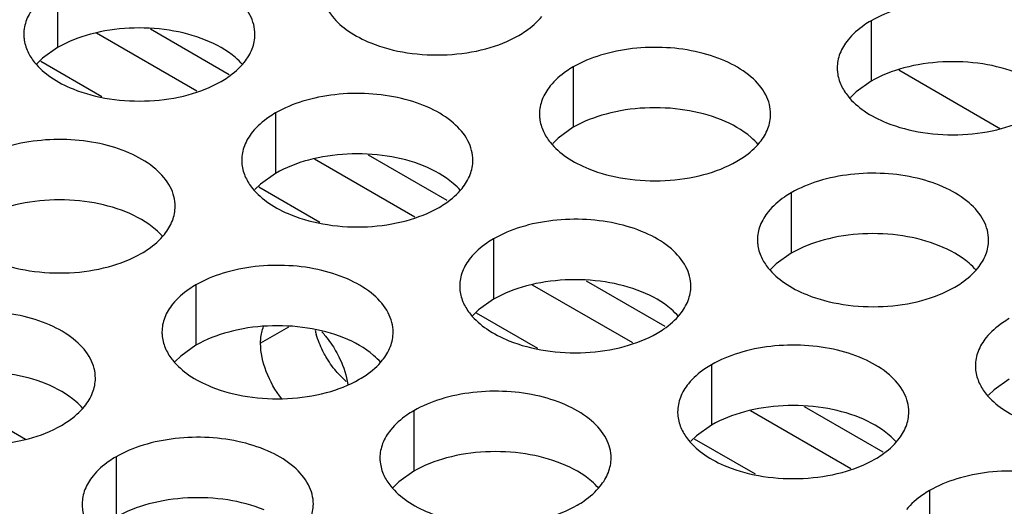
# Model space of a CAD drawing. Header units: inches. Extents: x 0 to 34, y 0 to 22.
# Tile 127 of 155: x 17.54 to 17.753, y 19.734 to 19.839. Entities that reach past the tile are written whole.
import ezdxf

# ---------------------------------------------------------------- set-up
doc = ezdxf.new("R2010")
doc.units = ezdxf.units.IN
doc.header["$LTSCALE"] = 1.87
doc.header["$MEASUREMENT"] = 0
doc.layers.get('0').update_dxf_attribs({"linetype": 'CONTINUOUS'})
doc.layers.add('02___PRT_ALL_AXES', color=7, linetype='CONTINUOUS')
doc.layers.add('0_COMPONENTS', color=7, linetype='CONTINUOUS')

msp = doc.modelspace()

# ---------------------------------------------------------------- linework, layer by layer
at = {"color": 3, "linetype": 'CONTINUOUS'}
for p, q in [((17.5784414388, 19.8235686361), (17.5567251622, 19.836107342)), ((17.6255818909, 19.7963503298), (17.6038656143, 19.8088890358)), ((17.672722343, 19.7691320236), (17.6510060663, 19.7816707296)), ((17.7198627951, 19.7419137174), (17.6981465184, 19.7544524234))]:
    msp.add_line(p, q, dxfattribs=at)
at = {"color": 7, "linetype": 'CONTINUOUS'}
for p, q in [((17.5578526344, 19.8223915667), (17.5446507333, 19.830014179)), ((17.6049930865, 19.7951732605), (17.5917911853, 19.8027958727)), ((17.6521335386, 19.7679549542), (17.6389316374, 19.7755775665)), ((17.5195100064, 19.7609772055), (17.5413929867, 19.7483422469)), ((17.6992739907, 19.740736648), (17.6860720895, 19.7483592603))]:
    msp.add_line(p, q, dxfattribs=at)
at = {"layer": '02___PRT_ALL_AXES', "color": 7, "linetype": 'CONTINUOUS'}
for p, q in [((17.5483081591, 19.8460935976), (17.5483081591, 19.8330300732)), ((17.7242387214, 19.8388004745), (17.7242387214, 19.82573695)), ((17.5483081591, 19.8330300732), (17.5450540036, 19.8307136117)), ((17.5450540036, 19.8307136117), (17.5438426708, 19.8295229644)), ((17.6598436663, 19.8288378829), (17.6598436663, 19.8157743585)), ((17.7242387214, 19.82573695), (17.7209845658, 19.8234204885)), ((17.7209845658, 19.8234204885), (17.7197732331, 19.8222298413)), ((17.5954486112, 19.8188752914), (17.5954486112, 19.805811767)), ((17.6598436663, 19.8157743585), (17.6565895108, 19.813457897)), ((17.6565895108, 19.813457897), (17.655378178, 19.8122672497)), ((17.5954486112, 19.805811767), (17.5921944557, 19.8034953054)), ((17.5921944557, 19.8034953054), (17.5909831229, 19.8023046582)), ((17.7069841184, 19.8016195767), (17.7069841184, 19.7885560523)), ((17.6425890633, 19.7916569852), (17.6425890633, 19.7785934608)), ((17.7069841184, 19.7885560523), (17.7037299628, 19.7862395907)), ((17.7037299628, 19.7862395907), (17.70251863, 19.7850489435)), ((17.5781940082, 19.7816943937), (17.5781940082, 19.7686308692)), ((17.6425890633, 19.7785934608), (17.6393349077, 19.7762769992)), ((17.6393349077, 19.7762769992), (17.638123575, 19.775086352)), ((17.5982512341, 19.7725734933), (17.5922042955, 19.7690820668)), ((17.5781940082, 19.7686308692), (17.5749398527, 19.7663144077)), ((17.5749398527, 19.7663144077), (17.5737285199, 19.7651237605)), ((17.6897295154, 19.764438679), (17.6897295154, 19.7513751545)), ((17.7541245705, 19.7613377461), (17.7508704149, 19.7590212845)), ((17.7508704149, 19.7590212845), (17.7496590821, 19.7578306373)), ((17.6253344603, 19.7544760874), (17.6253344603, 19.741412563)), ((17.6897295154, 19.7513751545), (17.6864753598, 19.749058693)), ((17.6864753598, 19.749058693), (17.685264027, 19.7478680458)), ((17.5609394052, 19.7445134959), (17.5609394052, 19.7314499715)), ((17.6253344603, 19.741412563), (17.6220803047, 19.7390961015)), ((17.6220803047, 19.7390961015), (17.620868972, 19.7379054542)), ((17.7368699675, 19.7372203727), (17.7368699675, 19.7241568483))]:
    msp.add_line(p, q, dxfattribs=at)
at = {"layer": '02___PRT_ALL_AXES', "color": 3, "linetype": 'CONTINUOUS'}
msp.add_line((17.6107384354, 19.7607867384), (17.6093896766, 19.7620775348), dxfattribs=at)
msp.add_arc((17.6226776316, 19.7764677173), 0.0192311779, 193.6945448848, 196.5380706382, dxfattribs=at)
for points, knots in [([(17.5909849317, 19.8358770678), (17.5909852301, 19.8365889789), (17.5907967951, 19.838048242), (17.5896459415, 19.8409591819), (17.5867219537, 19.8443203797), (17.5817013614, 19.847369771), (17.5754337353, 19.849469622), (17.5684069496, 19.8504554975), (17.561181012, 19.8502587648), (17.554350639, 19.8488904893), (17.5501586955, 19.8471620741), (17.5483081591, 19.8460935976)], [0, 0, 0, 0, 0.0428834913, 0.0875237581, 0.1869142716, 0.3042190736, 0.4379395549, 0.5823561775, 0.7295584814, 0.8712822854, 1, 1, 1, 1]), ([(17.7669154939, 19.8285839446), (17.7669157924, 19.8292958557), (17.7667273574, 19.8307551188), (17.7655765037, 19.8336660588), (17.762652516, 19.8370272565), (17.7576319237, 19.8400766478), (17.7513642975, 19.8421764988), (17.7443375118, 19.8431623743), (17.7371115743, 19.8429656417), (17.7302812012, 19.8415973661), (17.7260892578, 19.839868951), (17.7242387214, 19.8388004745)], [0, 0, 0, 0, 0.0428834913, 0.0875237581, 0.1869142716, 0.3042190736, 0.4379395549, 0.5823561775, 0.7295584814, 0.8712822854, 1, 1, 1, 1]), ([(17.543328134, 19.841987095), (17.54260543, 19.8410932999), (17.5414299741, 19.8391771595), (17.5409871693, 19.8369545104), (17.5409867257, 19.8358963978)], [0, 0, 0, 0, 0.520681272, 1, 1, 1, 1]), ([(17.6062327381, 19.8421133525), (17.6066248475, 19.8412681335), (17.6080041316, 19.8391368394), (17.6113151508, 19.8362627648), (17.6143592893, 19.8347052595), (17.6160414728, 19.8340251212)], [0, 0, 0, 0, 0.2155021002, 0.5803308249, 1, 1, 1, 1]), ([(17.6480585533, 19.8356424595), (17.6485596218, 19.8359317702), (17.650385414, 19.8370794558), (17.6520455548, 19.8385208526), (17.6530385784, 19.8397489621)], [0, 0, 0, 0, 0.2681225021, 1, 1, 1, 1]), ([(17.7242387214, 19.8388004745), (17.7237376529, 19.8385111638), (17.7219118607, 19.8373634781), (17.7202517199, 19.8359220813), (17.7192586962, 19.8346939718)], [0, 0, 0, 0, 0.2681225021, 1, 1, 1, 1]), ([(17.5409867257, 19.8358963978), (17.5409865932, 19.8355804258), (17.5410582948, 19.8342945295), (17.5414293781, 19.8330308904), (17.541837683, 19.832150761)], [0, 0, 0, 0, 0.2456633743, 1, 1, 1, 1]), ([(17.5886435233, 19.8297863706), (17.5893662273, 19.8306801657), (17.5905416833, 19.8325963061), (17.5909844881, 19.8348189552), (17.5909849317, 19.8358770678)], [0, 0, 0, 0, 0.520681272, 1, 1, 1, 1]), ([(17.6160414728, 19.8340251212), (17.6185598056, 19.8330069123), (17.6240424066, 19.8315958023), (17.6325153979, 19.8311867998), (17.6407493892, 19.8324058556), (17.645844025, 19.8343638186), (17.6480585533, 19.8356424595)], [0, 0, 0, 0, 0.2471885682, 0.5098846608, 0.7673009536, 1, 1, 1, 1]), ([(17.7192586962, 19.8346939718), (17.7185359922, 19.8338001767), (17.7173605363, 19.8318840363), (17.7169177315, 19.8296613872), (17.7169172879, 19.8286032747)], [0, 0, 0, 0, 0.520681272, 1, 1, 1, 1]), ([(17.7025204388, 19.8186213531), (17.7025207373, 19.8193332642), (17.7023323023, 19.8207925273), (17.7011814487, 19.8237034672), (17.6982574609, 19.827064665), (17.6932368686, 19.8301140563), (17.6869692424, 19.8322139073), (17.6799424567, 19.8331997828), (17.6727165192, 19.8330030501), (17.6658861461, 19.8316347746), (17.6616942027, 19.8299063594), (17.6598436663, 19.8288378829)], [0, 0, 0, 0, 0.0428834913, 0.0875237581, 0.1869142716, 0.3042190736, 0.4379395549, 0.5823561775, 0.7295584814, 0.8712822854, 1, 1, 1, 1]), ([(17.541837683, 19.832150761), (17.5422297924, 19.831305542), (17.5436090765, 19.8291742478), (17.5469200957, 19.8263001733), (17.5499642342, 19.8247426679), (17.5516464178, 19.8240625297)], [0, 0, 0, 0, 0.2155021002, 0.5803308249, 1, 1, 1, 1]), ([(17.5836634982, 19.825679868), (17.5841645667, 19.8259691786), (17.5859903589, 19.8271168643), (17.5876504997, 19.8285582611), (17.5886435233, 19.8297863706)], [0, 0, 0, 0, 0.2681225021, 1, 1, 1, 1]), ([(17.6598436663, 19.8288378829), (17.6593425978, 19.8285485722), (17.6575168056, 19.8274008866), (17.6558566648, 19.8259594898), (17.6548636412, 19.8247313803)], [0, 0, 0, 0, 0.2681225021, 1, 1, 1, 1]), ([(17.7169172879, 19.8286032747), (17.7169171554, 19.8282873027), (17.7169888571, 19.8270014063), (17.7173599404, 19.8257377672), (17.7177682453, 19.8248576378)], [0, 0, 0, 0, 0.2456633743, 1, 1, 1, 1]), ([(17.5516464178, 19.8240625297), (17.5541647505, 19.8230443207), (17.5596473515, 19.8216332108), (17.5681203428, 19.8212242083), (17.5763543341, 19.8224432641), (17.5814489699, 19.8244012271), (17.5836634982, 19.825679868)], [0, 0, 0, 0, 0.2471885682, 0.5098846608, 0.7673009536, 1, 1, 1, 1]), ([(17.6548636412, 19.8247313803), (17.6541409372, 19.8238375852), (17.6529654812, 19.8219214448), (17.6525226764, 19.8196987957), (17.6525222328, 19.8186406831)], [0, 0, 0, 0, 0.520681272, 1, 1, 1, 1]), ([(17.7177682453, 19.8248576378), (17.7181603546, 19.8240124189), (17.7195396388, 19.8218811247), (17.722850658, 19.8190070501), (17.7258947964, 19.8174495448), (17.72757698, 19.8167694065)], [0, 0, 0, 0, 0.2155021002, 0.5803308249, 1, 1, 1, 1]), ([(17.6381253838, 19.8086587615), (17.6381256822, 19.8093706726), (17.6379372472, 19.8108299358), (17.6367863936, 19.8137408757), (17.6338624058, 19.8171020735), (17.6288418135, 19.8201514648), (17.6225741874, 19.8222513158), (17.6155474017, 19.8232371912), (17.6083214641, 19.8230404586), (17.601491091, 19.821672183), (17.5972991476, 19.8199437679), (17.5954486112, 19.8188752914)], [0, 0, 0, 0, 0.0428834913, 0.0875237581, 0.1869142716, 0.3042190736, 0.4379395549, 0.5823561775, 0.7295584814, 0.8712822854, 1, 1, 1, 1]), ([(17.5954486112, 19.8188752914), (17.5949475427, 19.8185859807), (17.5931217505, 19.8174382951), (17.5914616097, 19.8159968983), (17.5904685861, 19.8147687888)], [0, 0, 0, 0, 0.2681225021, 1, 1, 1, 1]), ([(17.6525222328, 19.8186406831), (17.6525221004, 19.8183247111), (17.652593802, 19.8170388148), (17.6529648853, 19.8157751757), (17.6533731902, 19.8148950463)], [0, 0, 0, 0, 0.2456633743, 1, 1, 1, 1]), ([(17.7001790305, 19.8125306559), (17.7009017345, 19.813424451), (17.7020771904, 19.8153405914), (17.7025199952, 19.8175632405), (17.7025204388, 19.8186213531)], [0, 0, 0, 0, 0.520681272, 1, 1, 1, 1]), ([(17.72757698, 19.8167694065), (17.7300953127, 19.8157511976), (17.7355779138, 19.8143400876), (17.7440509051, 19.8139310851), (17.7522848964, 19.8151501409), (17.7573795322, 19.8171081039), (17.7595940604, 19.8183867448)], [0, 0, 0, 0, 0.2471885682, 0.5098846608, 0.7673009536, 1, 1, 1, 1]), ([(17.5904685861, 19.8147687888), (17.5897458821, 19.8138749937), (17.5885704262, 19.8119588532), (17.5881276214, 19.8097362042), (17.5881271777, 19.8086780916)], [0, 0, 0, 0, 0.520681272, 1, 1, 1, 1]), ([(17.6533731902, 19.8148950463), (17.6537652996, 19.8140498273), (17.6551445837, 19.8119185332), (17.6584556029, 19.8090444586), (17.6614997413, 19.8074869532), (17.6631819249, 19.806806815)], [0, 0, 0, 0, 0.2155021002, 0.5803308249, 1, 1, 1, 1]), ([(17.5737303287, 19.79869617), (17.5737306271, 19.7994080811), (17.5735421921, 19.8008673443), (17.5723913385, 19.8037782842), (17.5694673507, 19.807139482), (17.5644467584, 19.8101888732), (17.5581791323, 19.8122887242), (17.5511523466, 19.8132745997), (17.543926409, 19.8130778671), (17.5370960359, 19.8117095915), (17.5329040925, 19.8099811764), (17.5310535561, 19.8089126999)], [0, 0, 0, 0, 0.0428834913, 0.0875237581, 0.1869142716, 0.3042190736, 0.4379395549, 0.5823561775, 0.7295584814, 0.8712822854, 1, 1, 1, 1]), ([(17.6951990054, 19.8084241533), (17.6957000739, 19.8087134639), (17.6975258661, 19.8098611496), (17.6991860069, 19.8113025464), (17.7001790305, 19.8125306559)], [0, 0, 0, 0, 0.2681225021, 1, 1, 1, 1]), ([(17.5881271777, 19.8086780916), (17.5881270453, 19.8083621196), (17.5881987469, 19.8070762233), (17.5885698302, 19.8058125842), (17.5889781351, 19.8049324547)], [0, 0, 0, 0, 0.2456633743, 1, 1, 1, 1]), ([(17.6357839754, 19.8025680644), (17.6365066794, 19.8034618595), (17.6376821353, 19.8053779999), (17.6381249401, 19.807600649), (17.6381253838, 19.8086587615)], [0, 0, 0, 0, 0.520681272, 1, 1, 1, 1]), ([(17.6631819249, 19.806806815), (17.6657002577, 19.805788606), (17.6711828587, 19.8043774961), (17.67965585, 19.8039684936), (17.6878898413, 19.8051875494), (17.6929844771, 19.8071455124), (17.6951990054, 19.8084241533)], [0, 0, 0, 0, 0.2471885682, 0.5098846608, 0.7673009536, 1, 1, 1, 1]), ([(17.5889781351, 19.8049324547), (17.5893702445, 19.8040872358), (17.5907495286, 19.8019559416), (17.5940605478, 19.799081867), (17.5971046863, 19.7975243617), (17.5987868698, 19.7968442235)], [0, 0, 0, 0, 0.2155021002, 0.5803308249, 1, 1, 1, 1]), ([(17.7496608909, 19.7914030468), (17.7496611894, 19.7921149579), (17.7494727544, 19.7935742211), (17.7483219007, 19.796485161), (17.745397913, 19.7998463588), (17.7403773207, 19.8028957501), (17.7341096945, 19.8049956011), (17.7270829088, 19.8059814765), (17.7198569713, 19.8057847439), (17.7130265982, 19.8044164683), (17.7088346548, 19.8026880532), (17.7069841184, 19.8016195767)], [0, 0, 0, 0, 0.0428834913, 0.0875237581, 0.1869142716, 0.3042190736, 0.4379395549, 0.5823561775, 0.7295584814, 0.8712822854, 1, 1, 1, 1]), ([(17.6308039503, 19.7984615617), (17.6313050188, 19.7987508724), (17.633130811, 19.7998985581), (17.6347909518, 19.8013399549), (17.6357839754, 19.8025680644)], [0, 0, 0, 0, 0.2681225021, 1, 1, 1, 1]), ([(17.7069841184, 19.8016195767), (17.7064830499, 19.801330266), (17.7046572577, 19.8001825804), (17.7029971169, 19.7987411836), (17.7020040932, 19.7975130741)], [0, 0, 0, 0, 0.2681225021, 1, 1, 1, 1]), ([(17.5713889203, 19.7926054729), (17.5721116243, 19.7934992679), (17.5732870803, 19.7954154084), (17.5737298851, 19.7976380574), (17.5737303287, 19.79869617)], [0, 0, 0, 0, 0.520681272, 1, 1, 1, 1]), ([(17.5987868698, 19.7968442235), (17.6013052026, 19.7958260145), (17.6067878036, 19.7944149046), (17.6152607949, 19.7940059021), (17.6234947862, 19.7952249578), (17.628589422, 19.7971829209), (17.6308039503, 19.7984615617)], [0, 0, 0, 0, 0.2471885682, 0.5098846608, 0.7673009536, 1, 1, 1, 1]), ([(17.7020040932, 19.7975130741), (17.7012813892, 19.796619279), (17.7001059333, 19.7947031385), (17.6996631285, 19.7924804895), (17.6996626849, 19.7914223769)], [0, 0, 0, 0, 0.520681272, 1, 1, 1, 1]), ([(17.6852658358, 19.7814404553), (17.6852661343, 19.7821523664), (17.6850776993, 19.7836116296), (17.6839268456, 19.7865225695), (17.6810028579, 19.7898837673), (17.6759822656, 19.7929331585), (17.6697146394, 19.7950330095), (17.6626878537, 19.796018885), (17.6554619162, 19.7958221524), (17.6486315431, 19.7944538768), (17.6444395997, 19.7927254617), (17.6425890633, 19.7916569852)], [0, 0, 0, 0, 0.0428834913, 0.0875237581, 0.1869142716, 0.3042190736, 0.4379395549, 0.5823561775, 0.7295584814, 0.8712822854, 1, 1, 1, 1]), ([(17.5664088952, 19.7884989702), (17.5669099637, 19.7887882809), (17.5687357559, 19.7899359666), (17.5703958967, 19.7913773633), (17.5713889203, 19.7926054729)], [0, 0, 0, 0, 0.2681225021, 1, 1, 1, 1]), ([(17.6425890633, 19.7916569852), (17.6420879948, 19.7913676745), (17.6402622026, 19.7902199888), (17.6386020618, 19.7887785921), (17.6376090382, 19.7875504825)], [0, 0, 0, 0, 0.2681225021, 1, 1, 1, 1]), ([(17.6996626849, 19.7914223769), (17.6996625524, 19.7911064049), (17.6997342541, 19.7898205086), (17.7001053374, 19.7885568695), (17.7005136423, 19.78767674)], [0, 0, 0, 0, 0.2456633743, 1, 1, 1, 1]), ([(17.7473194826, 19.7853123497), (17.7480421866, 19.7862061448), (17.7492176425, 19.7881222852), (17.7496604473, 19.7903449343), (17.7496608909, 19.7914030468)], [0, 0, 0, 0, 0.520681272, 1, 1, 1, 1]), ([(17.5343918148, 19.7868816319), (17.5369101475, 19.785863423), (17.5423927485, 19.7844523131), (17.5508657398, 19.7840433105), (17.5590997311, 19.7852623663), (17.5641943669, 19.7872203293), (17.5664088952, 19.7884989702)], [0, 0, 0, 0, 0.2471885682, 0.5098846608, 0.7673009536, 1, 1, 1, 1]), ([(17.6208707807, 19.7714778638), (17.6208710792, 19.7721897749), (17.6206826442, 19.773649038), (17.6195317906, 19.776559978), (17.6166078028, 19.7799211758), (17.6115872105, 19.782970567), (17.6053195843, 19.785070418), (17.5982927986, 19.7860562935), (17.5910668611, 19.7858595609), (17.584236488, 19.7844912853), (17.5800445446, 19.7827628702), (17.5781940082, 19.7816943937)], [0, 0, 0, 0, 0.0428834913, 0.0875237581, 0.1869142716, 0.3042190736, 0.4379395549, 0.5823561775, 0.7295584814, 0.8712822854, 1, 1, 1, 1]), ([(17.6376090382, 19.7875504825), (17.6368863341, 19.7866566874), (17.6357108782, 19.784740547), (17.6352680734, 19.782517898), (17.6352676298, 19.7814597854)], [0, 0, 0, 0, 0.520681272, 1, 1, 1, 1]), ([(17.7005136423, 19.78767674), (17.7009057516, 19.7868315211), (17.7022850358, 19.7847002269), (17.7055960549, 19.7818261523), (17.7086401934, 19.780268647), (17.710322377, 19.7795885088)], [0, 0, 0, 0, 0.2155021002, 0.5803308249, 1, 1, 1, 1]), ([(17.7423394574, 19.781205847), (17.742840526, 19.7814951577), (17.7446663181, 19.7826428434), (17.7463264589, 19.7840842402), (17.7473194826, 19.7853123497)], [0, 0, 0, 0, 0.2681225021, 1, 1, 1, 1]), ([(17.5781940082, 19.7816943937), (17.5776929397, 19.781405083), (17.5758671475, 19.7802573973), (17.5742070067, 19.7788160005), (17.5732139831, 19.777587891)], [0, 0, 0, 0, 0.2681225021, 1, 1, 1, 1]), ([(17.6352676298, 19.7814597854), (17.6352674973, 19.7811438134), (17.635339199, 19.779857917), (17.6357102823, 19.778594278), (17.6361185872, 19.7777141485)], [0, 0, 0, 0, 0.2456633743, 1, 1, 1, 1]), ([(17.6829244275, 19.7753497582), (17.6836471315, 19.7762435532), (17.6848225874, 19.7781596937), (17.6852653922, 19.7803823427), (17.6852658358, 19.7814404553)], [0, 0, 0, 0, 0.520681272, 1, 1, 1, 1]), ([(17.710322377, 19.7795885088), (17.7128407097, 19.7785702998), (17.7183233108, 19.7771591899), (17.7267963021, 19.7767501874), (17.7350302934, 19.7779692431), (17.7401249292, 19.7799272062), (17.7423394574, 19.781205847)], [0, 0, 0, 0, 0.2471885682, 0.5098846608, 0.7673009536, 1, 1, 1, 1]), ([(17.5732139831, 19.777587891), (17.5724912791, 19.7766940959), (17.5713158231, 19.7747779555), (17.5708730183, 19.7725553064), (17.5708725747, 19.7714971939)], [0, 0, 0, 0, 0.520681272, 1, 1, 1, 1]), ([(17.6361185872, 19.7777141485), (17.6365106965, 19.7768689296), (17.6378899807, 19.7747376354), (17.6412009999, 19.7718635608), (17.6442451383, 19.7703060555), (17.6459273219, 19.7696259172)], [0, 0, 0, 0, 0.2155021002, 0.5803308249, 1, 1, 1, 1]), ([(17.5564757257, 19.7615152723), (17.5564760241, 19.7622271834), (17.5562875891, 19.7636864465), (17.5551367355, 19.7665973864), (17.5522127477, 19.7699585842), (17.5471921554, 19.7730079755), (17.5409245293, 19.7751078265), (17.5338977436, 19.776093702), (17.526671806, 19.7758969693), (17.5198414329, 19.7745286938), (17.5156494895, 19.7728002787), (17.5137989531, 19.7717318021)], [0, 0, 0, 0, 0.0428834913, 0.0875237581, 0.1869142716, 0.3042190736, 0.4379395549, 0.5823561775, 0.7295584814, 0.8712822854, 1, 1, 1, 1]), ([(17.6779444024, 19.7712432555), (17.6784454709, 19.7715325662), (17.6802712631, 19.7726802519), (17.6819314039, 19.7741216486), (17.6829244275, 19.7753497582)], [0, 0, 0, 0, 0.2681225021, 1, 1, 1, 1]), ([(17.7541245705, 19.7744012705), (17.753623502, 19.7741119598), (17.7517977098, 19.7729642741), (17.750137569, 19.7715228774), (17.7491445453, 19.7702947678)], [0, 0, 0, 0, 0.2681225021, 1, 1, 1, 1]), ([(17.5708725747, 19.7714971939), (17.5708724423, 19.7711812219), (17.5709441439, 19.7698953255), (17.5713152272, 19.7686316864), (17.5717235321, 19.767751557)], [0, 0, 0, 0, 0.2456633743, 1, 1, 1, 1]), ([(17.6063038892, 19.7662399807), (17.6060840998, 19.7666205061), (17.6052623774, 19.7681422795), (17.6046089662, 19.769756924), (17.604242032, 19.7709935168)], [0, 0, 0, 0, 0.2541104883, 1, 1, 1, 1]), ([(17.6185293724, 19.7653871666), (17.6192520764, 19.7662809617), (17.6204275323, 19.7681971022), (17.6208703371, 19.7704197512), (17.6208707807, 19.7714778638)], [0, 0, 0, 0, 0.520681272, 1, 1, 1, 1]), ([(17.6459273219, 19.7696259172), (17.6484456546, 19.7686077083), (17.6539282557, 19.7671965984), (17.662401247, 19.7667875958), (17.6706352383, 19.7680066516), (17.6757298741, 19.7699646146), (17.6779444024, 19.7712432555)], [0, 0, 0, 0, 0.2471885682, 0.5098846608, 0.7673009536, 1, 1, 1, 1]), ([(17.7324062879, 19.7542221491), (17.7324065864, 19.7549340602), (17.7322181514, 19.7563933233), (17.7310672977, 19.7593042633), (17.72814331, 19.7626654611), (17.7231227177, 19.7657148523), (17.7168550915, 19.7678147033), (17.7098283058, 19.7688005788), (17.7026023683, 19.7686038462), (17.6957719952, 19.7672355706), (17.6915800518, 19.7655071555), (17.6897295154, 19.764438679)], [0, 0, 0, 0, 0.0428834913, 0.0875237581, 0.1869142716, 0.3042190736, 0.4379395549, 0.5823561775, 0.7295584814, 0.8712822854, 1, 1, 1, 1]), ([(17.7491445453, 19.7702947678), (17.7484218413, 19.7694009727), (17.7472463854, 19.7674848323), (17.7468035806, 19.7652621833), (17.746803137, 19.7642040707)], [0, 0, 0, 0, 0.520681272, 1, 1, 1, 1]), ([(17.5717235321, 19.767751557), (17.5721156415, 19.7669063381), (17.5734949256, 19.7647750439), (17.5768059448, 19.7619009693), (17.5798500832, 19.760343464), (17.5815322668, 19.7596633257)], [0, 0, 0, 0, 0.2155021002, 0.5803308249, 1, 1, 1, 1]), ([(17.6093896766, 19.7620775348), (17.6090987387, 19.7623847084), (17.6079502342, 19.7636784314), (17.6069572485, 19.7651088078), (17.6063038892, 19.7662399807)], [0, 0, 0, 0, 0.2446439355, 1, 1, 1, 1]), ([(17.6135493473, 19.761280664), (17.6140504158, 19.7615699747), (17.615876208, 19.7627176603), (17.6175363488, 19.7641590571), (17.6185293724, 19.7653871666)], [0, 0, 0, 0, 0.2681225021, 1, 1, 1, 1]), ([(17.6897295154, 19.764438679), (17.6892284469, 19.7641493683), (17.6874026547, 19.7630016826), (17.6857425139, 19.7615602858), (17.6847494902, 19.7603321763)], [0, 0, 0, 0, 0.2681225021, 1, 1, 1, 1]), ([(17.746803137, 19.7642040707), (17.7468030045, 19.7638880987), (17.7468747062, 19.7626022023), (17.7472457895, 19.7613385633), (17.7476540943, 19.7604584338)], [0, 0, 0, 0, 0.2456633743, 1, 1, 1, 1]), ([(17.5541343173, 19.7554245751), (17.5548570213, 19.7563183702), (17.5560324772, 19.7582345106), (17.556475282, 19.7604571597), (17.5564757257, 19.7615152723)], [0, 0, 0, 0, 0.520681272, 1, 1, 1, 1]), ([(17.5815322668, 19.7596633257), (17.5840505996, 19.7586451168), (17.5895332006, 19.7572340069), (17.5980061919, 19.7568250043), (17.6062401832, 19.7580440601), (17.611334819, 19.7600020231), (17.6135493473, 19.761280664)], [0, 0, 0, 0, 0.2471885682, 0.5098846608, 0.7673009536, 1, 1, 1, 1]), ([(17.6847494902, 19.7603321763), (17.6840267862, 19.7594383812), (17.6828513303, 19.7575222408), (17.6824085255, 19.7552995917), (17.6824080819, 19.7542414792)], [0, 0, 0, 0, 0.520681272, 1, 1, 1, 1]), ([(17.7476540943, 19.7604584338), (17.7480462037, 19.7596132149), (17.7494254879, 19.7574819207), (17.752736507, 19.7546078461), (17.7557806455, 19.7530503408), (17.7574628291, 19.7523702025)], [0, 0, 0, 0, 0.2155021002, 0.5803308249, 1, 1, 1, 1]), ([(17.6680112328, 19.7442595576), (17.6680115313, 19.7449714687), (17.6678230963, 19.7464307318), (17.6666722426, 19.7493416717), (17.6637482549, 19.7527028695), (17.6587276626, 19.7557522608), (17.6524600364, 19.7578521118), (17.6454332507, 19.7588379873), (17.6382073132, 19.7586412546), (17.6313769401, 19.7572729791), (17.6271849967, 19.755544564), (17.6253344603, 19.7544760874)], [0, 0, 0, 0, 0.0428834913, 0.0875237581, 0.1869142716, 0.3042190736, 0.4379395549, 0.5823561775, 0.7295584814, 0.8712822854, 1, 1, 1, 1]), ([(17.5491542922, 19.7513180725), (17.5496553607, 19.7516073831), (17.5514811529, 19.7527550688), (17.5531412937, 19.7541964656), (17.5541343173, 19.7554245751)], [0, 0, 0, 0, 0.2681225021, 1, 1, 1, 1]), ([(17.6253344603, 19.7544760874), (17.6248333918, 19.7541867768), (17.6230075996, 19.7530390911), (17.6213474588, 19.7515976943), (17.6203544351, 19.7503695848)], [0, 0, 0, 0, 0.2681225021, 1, 1, 1, 1]), ([(17.6824080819, 19.7542414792), (17.6824079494, 19.7539255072), (17.6824796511, 19.7526396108), (17.6828507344, 19.7513759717), (17.6832590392, 19.7504958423)], [0, 0, 0, 0, 0.2456633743, 1, 1, 1, 1]), ([(17.7300648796, 19.7481314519), (17.7307875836, 19.749025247), (17.7319630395, 19.7509413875), (17.7324058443, 19.7531640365), (17.7324062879, 19.7542221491)], [0, 0, 0, 0, 0.520681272, 1, 1, 1, 1]), ([(17.5171372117, 19.7497007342), (17.5196555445, 19.7486825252), (17.5251381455, 19.7472714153), (17.5336111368, 19.7468624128), (17.5418451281, 19.7480814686), (17.5469397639, 19.7500394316), (17.5491542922, 19.7513180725)], [0, 0, 0, 0, 0.2471885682, 0.5098846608, 0.7673009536, 1, 1, 1, 1]), ([(17.6203544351, 19.7503695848), (17.6196317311, 19.7494757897), (17.6184562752, 19.7475596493), (17.6180134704, 19.7453370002), (17.6180130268, 19.7442788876)], [0, 0, 0, 0, 0.520681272, 1, 1, 1, 1]), ([(17.6832590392, 19.7504958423), (17.6836511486, 19.7496506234), (17.6850304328, 19.7475193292), (17.6883414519, 19.7446452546), (17.6913855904, 19.7430877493), (17.693067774, 19.742407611)], [0, 0, 0, 0, 0.2155021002, 0.5803308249, 1, 1, 1, 1]), ([(17.6036161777, 19.734296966), (17.6036164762, 19.7350088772), (17.6034280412, 19.7364681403), (17.6022771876, 19.7393790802), (17.5993531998, 19.742740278), (17.5943326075, 19.7457896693), (17.5880649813, 19.7478895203), (17.5810381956, 19.7488753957), (17.5738122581, 19.7486786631), (17.566981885, 19.7473103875), (17.5627899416, 19.7455819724), (17.5609394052, 19.7445134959)], [0, 0, 0, 0, 0.0428834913, 0.0875237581, 0.1869142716, 0.3042190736, 0.4379395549, 0.5823561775, 0.7295584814, 0.8712822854, 1, 1, 1, 1]), ([(17.7250848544, 19.7440249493), (17.7255859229, 19.74431426), (17.7274117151, 19.7454619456), (17.7290718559, 19.7469033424), (17.7300648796, 19.7481314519)], [0, 0, 0, 0, 0.2681225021, 1, 1, 1, 1]), ([(17.5609394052, 19.7445134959), (17.5604383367, 19.7442241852), (17.5586125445, 19.7430764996), (17.5569524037, 19.7416351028), (17.5559593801, 19.7404069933)], [0, 0, 0, 0, 0.2681225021, 1, 1, 1, 1]), ([(17.6180130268, 19.7442788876), (17.6180128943, 19.7439629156), (17.618084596, 19.7426770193), (17.6184556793, 19.7414133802), (17.6188639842, 19.7405332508)], [0, 0, 0, 0, 0.2456633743, 1, 1, 1, 1]), ([(17.6656698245, 19.7381688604), (17.6663925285, 19.7390626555), (17.6675679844, 19.7409787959), (17.6680107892, 19.743201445), (17.6680112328, 19.7442595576)], [0, 0, 0, 0, 0.520681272, 1, 1, 1, 1]), ([(17.693067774, 19.742407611), (17.6955861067, 19.7413894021), (17.7010687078, 19.7399782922), (17.709541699, 19.7395692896), (17.7177756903, 19.7407883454), (17.7228703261, 19.7427463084), (17.7250848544, 19.7440249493)], [0, 0, 0, 0, 0.2471885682, 0.5098846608, 0.7673009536, 1, 1, 1, 1]), ([(17.77954674, 19.7270038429), (17.7795470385, 19.727715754), (17.7793586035, 19.7291750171), (17.7782077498, 19.732085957), (17.7752837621, 19.7354471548), (17.7702631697, 19.7384965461), (17.7639955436, 19.7405963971), (17.7569687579, 19.7415822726), (17.7497428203, 19.7413855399), (17.7429124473, 19.7400172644), (17.7387205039, 19.7382888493), (17.7368699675, 19.7372203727)], [0, 0, 0, 0, 0.0428834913, 0.0875237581, 0.1869142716, 0.3042190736, 0.4379395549, 0.5823561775, 0.7295584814, 0.8712822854, 1, 1, 1, 1]), ([(17.5559593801, 19.7404069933), (17.5552366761, 19.7395131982), (17.5540612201, 19.7375970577), (17.5536184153, 19.7353744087), (17.5536179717, 19.7343162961)], [0, 0, 0, 0, 0.520681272, 1, 1, 1, 1]), ([(17.6188639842, 19.7405332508), (17.6192560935, 19.7396880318), (17.6206353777, 19.7375567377), (17.6239463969, 19.7346826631), (17.6269905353, 19.7331251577), (17.6286727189, 19.7324450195)], [0, 0, 0, 0, 0.2155021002, 0.5803308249, 1, 1, 1, 1]), ([(17.6606897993, 19.7340623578), (17.6611908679, 19.7343516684), (17.6630166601, 19.7354993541), (17.6646768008, 19.7369407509), (17.6656698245, 19.7381688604)], [0, 0, 0, 0, 0.2681225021, 1, 1, 1, 1]), ([(17.7368699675, 19.7372203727), (17.7363688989, 19.7369310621), (17.7345431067, 19.7357833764), (17.732882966, 19.7343419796), (17.7318899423, 19.7331138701)], [0, 0, 0, 0, 0.2681225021, 1, 1, 1, 1]), ([(17.5536179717, 19.7343162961), (17.5536178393, 19.7340003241), (17.5536895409, 19.7327144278), (17.5540606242, 19.7314507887), (17.5544689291, 19.7305706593)], [0, 0, 0, 0, 0.2456633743, 1, 1, 1, 1]), ([(17.6012747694, 19.7282062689), (17.6019974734, 19.729100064), (17.6031729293, 19.7310162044), (17.6036157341, 19.7332388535), (17.6036161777, 19.734296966)], [0, 0, 0, 0, 0.520681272, 1, 1, 1, 1]), ([(17.6286727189, 19.7324450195), (17.6311910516, 19.7314268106), (17.6366736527, 19.7300157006), (17.645146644, 19.7296066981), (17.6533806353, 19.7308257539), (17.6584752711, 19.7327837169), (17.6606897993, 19.7340623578)], [0, 0, 0, 0, 0.2471885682, 0.5098846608, 0.7673009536, 1, 1, 1, 1])]:
    msp.add_open_spline(points, degree=3, knots=knots, dxfattribs=at)
at = {"layer": '02___PRT_ALL_AXES', "color": 7, "linetype": 'CONTINUOUS'}
for points, knots in [([(17.5803252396, 19.8346474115), (17.5778069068, 19.8356656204), (17.5723243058, 19.8370767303), (17.5638513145, 19.8374857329), (17.5556173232, 19.8362666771), (17.5505226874, 19.8343087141), (17.5483081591, 19.8330300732)], [0, 0, 0, 0, 0.2471885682, 0.5098846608, 0.7673009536, 1, 1, 1, 1]), ([(17.5883012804, 19.82932952), (17.587822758, 19.8298768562), (17.5855180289, 19.8321297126), (17.5826295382, 19.8337157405), (17.5803252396, 19.8346474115)], [0, 0, 0, 0, 0.2263074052, 1, 1, 1, 1]), ([(17.7562558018, 19.8273542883), (17.7537374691, 19.8283724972), (17.7482548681, 19.8297836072), (17.7397818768, 19.8301926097), (17.7315478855, 19.8289735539), (17.7264532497, 19.8270155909), (17.7242387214, 19.82573695)], [0, 0, 0, 0, 0.2471885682, 0.5098846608, 0.7673009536, 1, 1, 1, 1]), ([(17.6918607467, 19.8173916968), (17.689342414, 19.8184099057), (17.683859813, 19.8198210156), (17.6753868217, 19.8202300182), (17.6671528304, 19.8190109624), (17.6620581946, 19.8170529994), (17.6598436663, 19.8157743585)], [0, 0, 0, 0, 0.2471885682, 0.5098846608, 0.7673009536, 1, 1, 1, 1]), ([(17.6998367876, 19.8120738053), (17.6993582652, 19.8126211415), (17.697053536, 19.8148739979), (17.6941650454, 19.8164600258), (17.6918607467, 19.8173916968)], [0, 0, 0, 0, 0.2263074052, 1, 1, 1, 1]), ([(17.6274656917, 19.8074291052), (17.6249473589, 19.8084473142), (17.6194647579, 19.8098584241), (17.6109917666, 19.8102674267), (17.6027577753, 19.8090483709), (17.5976631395, 19.8070904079), (17.5954486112, 19.805811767)], [0, 0, 0, 0, 0.2471885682, 0.5098846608, 0.7673009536, 1, 1, 1, 1]), ([(17.6354417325, 19.8021112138), (17.6349632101, 19.80265855), (17.6326584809, 19.8049114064), (17.6297699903, 19.8064974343), (17.6274656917, 19.8074291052)], [0, 0, 0, 0, 0.2263074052, 1, 1, 1, 1]), ([(17.5630706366, 19.7974665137), (17.5605523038, 19.7984847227), (17.5550697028, 19.7998958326), (17.5465967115, 19.8003048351), (17.5383627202, 19.7990857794), (17.5332680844, 19.7971278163), (17.5310535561, 19.7958491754)], [0, 0, 0, 0, 0.2471885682, 0.5098846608, 0.7673009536, 1, 1, 1, 1]), ([(17.5710466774, 19.7921486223), (17.570568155, 19.7926959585), (17.5682634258, 19.7949488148), (17.5653749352, 19.7965348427), (17.5630706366, 19.7974665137)], [0, 0, 0, 0, 0.2263074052, 1, 1, 1, 1]), ([(17.7390011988, 19.7901733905), (17.7364828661, 19.7911915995), (17.7310002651, 19.7926027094), (17.7225272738, 19.793011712), (17.7142932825, 19.7917926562), (17.7091986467, 19.7898346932), (17.7069841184, 19.7885560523)], [0, 0, 0, 0, 0.2471885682, 0.5098846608, 0.7673009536, 1, 1, 1, 1]), ([(17.7469772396, 19.7848554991), (17.7464987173, 19.7854028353), (17.7441939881, 19.7876556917), (17.7413054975, 19.7892417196), (17.7390011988, 19.7901733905)], [0, 0, 0, 0, 0.2263074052, 1, 1, 1, 1]), ([(17.6746061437, 19.780210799), (17.672087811, 19.781229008), (17.66660521, 19.7826401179), (17.6581322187, 19.7830491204), (17.6498982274, 19.7818300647), (17.6448035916, 19.7798721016), (17.6425890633, 19.7785934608)], [0, 0, 0, 0, 0.2471885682, 0.5098846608, 0.7673009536, 1, 1, 1, 1]), ([(17.6825821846, 19.7748929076), (17.6821036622, 19.7754402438), (17.679798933, 19.7776931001), (17.6769104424, 19.779279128), (17.6746061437, 19.780210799)], [0, 0, 0, 0, 0.2263074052, 1, 1, 1, 1]), ([(17.6102110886, 19.7702482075), (17.6076927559, 19.7712664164), (17.6022101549, 19.7726775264), (17.5937371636, 19.7730865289), (17.5855031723, 19.7718674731), (17.5804085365, 19.7699095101), (17.5781940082, 19.7686308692)], [0, 0, 0, 0, 0.2471885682, 0.5098846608, 0.7673009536, 1, 1, 1, 1]), ([(17.5922042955, 19.7690820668), (17.5922042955, 19.7694144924), (17.592253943, 19.7706464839), (17.5925110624, 19.7718815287), (17.5928609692, 19.7727124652)], [0, 0, 0, 0, 0.2693821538, 1, 1, 1, 1]), ([(17.6054363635, 19.7715496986), (17.605719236, 19.7712474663), (17.6068355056, 19.7699774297), (17.6078032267, 19.7685780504), (17.6084416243, 19.767472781)], [0, 0, 0, 0, 0.2448951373, 1, 1, 1, 1]), ([(17.5967836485, 19.7570482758), (17.5953828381, 19.7588389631), (17.5932083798, 19.7626697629), (17.5922042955, 19.7670095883), (17.5922042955, 19.7690820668)], [0, 0, 0, 0, 0.5231279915, 1, 1, 1, 1]), ([(17.6181871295, 19.7649303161), (17.6177086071, 19.7654776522), (17.6154038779, 19.7677305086), (17.6125153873, 19.7693165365), (17.6102110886, 19.7702482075)], [0, 0, 0, 0, 0.2263074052, 1, 1, 1, 1]), ([(17.6084416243, 19.767472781), (17.6087801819, 19.76688663), (17.6099822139, 19.7645769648), (17.6107992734, 19.7620508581), (17.6110740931, 19.7601431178)], [0, 0, 0, 0, 0.2599130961, 1, 1, 1, 1]), ([(17.5458160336, 19.760285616), (17.5432977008, 19.7613038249), (17.5378150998, 19.7627149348), (17.5293421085, 19.7631239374), (17.5211081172, 19.7619048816), (17.5160134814, 19.7599469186), (17.5137989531, 19.7586682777)], [0, 0, 0, 0, 0.2471885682, 0.5098846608, 0.7673009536, 1, 1, 1, 1]), ([(17.5537920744, 19.7549677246), (17.553313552, 19.7555150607), (17.5510088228, 19.7577679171), (17.5481203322, 19.759353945), (17.5458160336, 19.760285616)], [0, 0, 0, 0, 0.2263074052, 1, 1, 1, 1]), ([(17.7217465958, 19.7529924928), (17.7192282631, 19.7540107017), (17.7137456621, 19.7554218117), (17.7052726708, 19.7558308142), (17.6970386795, 19.7546117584), (17.6919440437, 19.7526537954), (17.6897295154, 19.7513751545)], [0, 0, 0, 0, 0.2471885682, 0.5098846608, 0.7673009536, 1, 1, 1, 1]), ([(17.7297226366, 19.7476746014), (17.7292441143, 19.7482219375), (17.7269393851, 19.7504747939), (17.7240508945, 19.7520608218), (17.7217465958, 19.7529924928)], [0, 0, 0, 0, 0.2263074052, 1, 1, 1, 1]), ([(17.6573515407, 19.7430299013), (17.654833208, 19.7440481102), (17.649350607, 19.7454592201), (17.6408776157, 19.7458682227), (17.6326436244, 19.7446491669), (17.6275489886, 19.7426912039), (17.6253344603, 19.741412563)], [0, 0, 0, 0, 0.2471885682, 0.5098846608, 0.7673009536, 1, 1, 1, 1]), ([(17.6653275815, 19.7377120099), (17.6648490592, 19.738259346), (17.66254433, 19.7405122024), (17.6596558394, 19.7420982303), (17.6573515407, 19.7430299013)], [0, 0, 0, 0, 0.2263074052, 1, 1, 1, 1]), ([(17.5929564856, 19.7330673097), (17.5904381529, 19.7340855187), (17.5849555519, 19.7354966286), (17.5764825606, 19.7359056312), (17.5682485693, 19.7346865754), (17.5631539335, 19.7327286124), (17.5609394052, 19.7314499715)], [0, 0, 0, 0, 0.2471885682, 0.5098846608, 0.7673009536, 1, 1, 1, 1])]:
    msp.add_open_spline(points, degree=3, knots=knots, dxfattribs=at)
at = {"layer": '0_COMPONENTS', "color": 4, "linetype": 'CONTINUOUS'}
for p, q in [((17.5854425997, 19.8271469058), (17.5684306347, 19.8369694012)), ((17.6325830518, 19.7999285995), (17.6155710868, 19.8097510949)), ((17.6797235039, 19.7727102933), (17.6627115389, 19.7825327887)), ((17.726863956, 19.7454919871), (17.709851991, 19.7553144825))]:
    msp.add_line(p, q, dxfattribs=at)
at = {"layer": '0_COMPONENTS', "color": 7, "linetype": 'CONTINUOUS'}
msp.add_line((17.7302606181, 19.828171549), (17.7522495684, 19.8154754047), dxfattribs=at)

doc.saveas('drawing.dxf')
